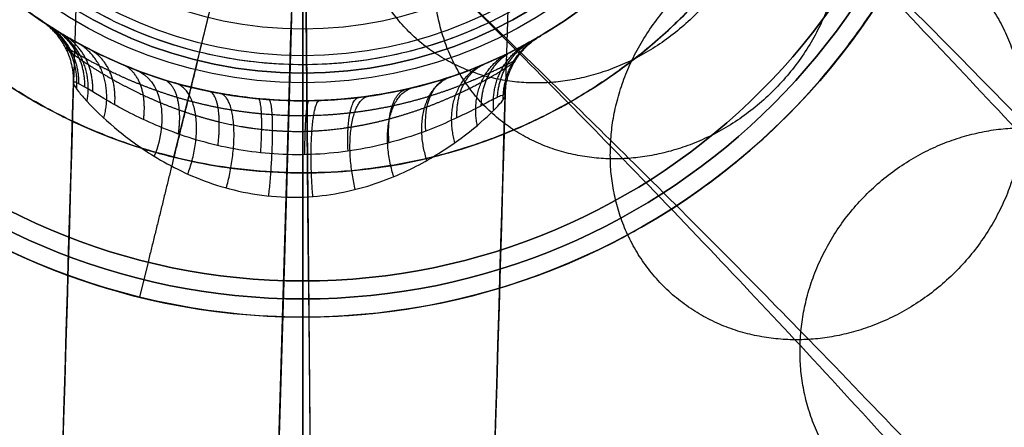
# Model space of a CAD drawing. Header units: millimetres. Extents: x -310 to 310, y -304 to 304.
# Tile 8 of 21: x -3.93 to 9.75, y -11.03 to -5.37. Entities that reach past the tile are written whole.
import ezdxf

# ---------------------------------------------------------------- set-up
doc = ezdxf.new("R2010")
doc.units = ezdxf.units.MM
doc.layers.add('Default', color=18, linetype='Continuous', true_color=0x000000)

msp = doc.modelspace()

# ---------------------------------------------------------------- linework, layer by layer
at = {"layer": 'Default'}
for p, q in [((0, 60), (0, -60)), ((0, -58, -32), (0, 58, -32)), ((0, -6, -34), (0, 6, -34)), ((0, -6, -32), (0, 6, -32)), ((0, -4.241, -1012.091), (0, -7.5, -1012.775)), ((0, -4.5, -924.172), (0, -6.5, -925.327)), ((-1.792, -7.283, -1026.275), (-1.195, -4.855, -1026.275)), ((0, -6, -939.172), (0, -6.5, -938.672)), ((-2.151, -8.739, -1056.275), (-2.27, -9.225, -1055.775)), ((-2.151, -8.739, -1031.275), (-2.27, -9.225, -1031.775))]:
    msp.add_line(p, q, dxfattribs=at)
at = {"layer": 'Default', "extrusion": (0, 0, -1)}
for centre, radius in [((0, 0, 1031.775), 9.5), ((0, 0, 1031.525), 9.25), ((0, 0, 1031.275), 9), ((0, 0, 1056.275), 6.116), ((0, 0, 1012.433), 5.87), ((0, 0, 924.75), 5.5)]:
    msp.add_circle(centre, radius, dxfattribs=at)
at = {"layer": 'Default'}
for centre, radius in [((0, 0, -1056.025), 9.25), ((0, 0, -1056.275), 9), ((0, 0, -938.922), 6.25), ((0, 0, -1031.275), 6.116), ((0, 0, -939.172), 6)]:
    msp.add_circle(centre, radius, dxfattribs=at)
at = {"layer": 'Default', "extrusion": (0, 0, -1)}
for centre, radius, start, end in [((0, 0, 1259.678), 294, 86.3189, 266.3189), ((0, 0, 1189.973), 292.217, 86.3189, 266.3189), ((0, 0, 1264.695), 294, 86.3189, 266.3189), ((0, 0, 1120.408), 285.785, 86.3189, 266.3189), ((0, 0, 1264.695), 294, 266.3189, 86.3189), ((0, 0, 1269.713), 294, 266.3189, 86.3189), ((0, 0, 1120.268), 289.782, 266.3189, 86.3189), ((0, 0, 1195.113), 288.394, 266.3189, 86.3189), ((0, 0, 1072.287), 245.039, 86.3189, 266.3189), ((0, 0, 1076.265), 244.621, 86.3189, 266.3189), ((0, 0, 1072.287), 245.039, 266.3189, 86.3189), ((0, 0, 1156.864), 172.481, 89.4862, 269.4862), ((0, 0, 1156.864), 172.481, 269.4862, 89.4862), ((0, 0, 1196.428), 169.02, 89.4862, 269.4862), ((0, 0, 1196.428), 169.02, 269.4862, 89.4862), ((0, 0, 1151.428), 167.5, 89.4862, 269.4862), ((0, 0, 1156.428), 167.5, 89.4862, 269.4862), ((0, 0, 1156.428), 167.5, 269.4862, 89.4862), ((0, 0, 1151.428), 167.5, 269.4862, 89.4862), ((0, 0, 1156.428), 162, 89.4862, 269.4862), ((0, 0, 1151.428), 162, 89.4862, 269.4862), ((0, 0, 1151.428), 162, 269.4862, 89.4862), ((0, 0, 1156.428), 162, 269.4862, 89.4862), ((0, 0, 1060.697), 134.772, 86.3189, 266.3189), ((0, 0, 1064.695), 134.542, 86.3189, 266.3189), ((0, 0, 1060.697), 134.772, 266.3189, 86.3189), ((0, 0, 1064.695), 134.542, 266.3189, 86.3189), ((0, 0, 1108.791), 128.353, 89.4862, 269.4862), ((0, 0, 1062.678), 94, 270, 90), ((0, 0, 1062.678), 94, 90, 270), ((0, 0, 1062.678), 93, 270, 90), ((0, 0, 1062.678), 93, 90, 270), ((0, 0, 1064.928), 91.75, 270, 90), ((0, 0, 1060.428), 91.75, 270, 90), ((0, 0, 1061.428), 91.75, 270, 90), ((0, 0, 1063.928), 91.75, 270, 90), ((0, 0, 1061.428), 91.75, 90, 270), ((0, 0, 1064.928), 91.75, 90, 270), ((0, 0, 1060.428), 91.75, 90, 270), ((0, 0, 1063.928), 91.75, 90, 270), ((0, 0, 1063.245), 90.636, 270, 90), ((0, 0, 1063.245), 90.636, 90, 270), ((0, 0, 1062.678), 90.5, 270, 90), ((0, 0, 1062.678), 90.5, 90, 270), ((0, 0, 1062.678), 89.5, 270, 90), ((0, 0, 1062.678), 89.5, 90, 270), ((0, 0, 1054.678), 77.5, 86.3189, 266.3189), ((0, 0, 1058.656), 77.082, 86.3189, 266.3189), ((0, 0, 1063.279), 79.343, 270, 90), ((0, 0, 1064.278), 79.291, 270, 90), ((0, 0, 1063.279), 79.343, 90, 270), ((0, 0, 1064.278), 79.291, 90, 270), ((0, 0, 1054.678), 77.5, 266.3189, 86.3189), ((0, 0, 1054.283), 76.5, 270, 90), ((0, 0, 1057.283), 76.5, 270, 90), ((0, 0, 1054.283), 76.5, 90, 270), ((0, 0, 1057.283), 76.5, 90, 270), ((0, 0, 1051.103), 75.84, 270, 90), ((0, 0, 1054.283), 75.5, 270, 90), ((0, 0, 1057.283), 75.5, 270, 90), ((0, 0, 1060.283), 75.5, 270, 90), ((0, 0, 1054.283), 75.5, 90, 270), ((0, 0, 1060.283), 75.5, 90, 270), ((0, 0, 1057.283), 75.5, 90, 270), ((0, 0, 1051.5), 74.923, 270, 90), ((0, 0, 1093.314), 70.594, 89.4862, 269.4862), ((0, 0, 1093.314), 70.594, 269.4862, 89.4862), ((0, 0, 1098.3), 69.882, 89.4862, 269.4862), ((0, 0, 1098.3), 69.882, 269.4862, 89.4862), ((0, 0, 1050.428), 64.75, 270, 90), ((0, 0, 1051.428), 64.75, 270, 90), ((0, 0, 1050.428), 64.75, 90, 270), ((0, 0, 1051.428), 64.75, 90, 270), ((0, 0, 1042.124), 63.384, 270, 90), ((0, 0, 1043.12), 63.297, 270, 90), ((0, 0, 1089.806), 57.5, 89.4862, 269.4862), ((0, 0, 1089.806), 57.5, 269.4862, 89.4862), ((0, 0, 1094.635), 56.206, 89.4862, 269.4862), ((0, 0, 1094.635), 56.206, 269.4862, 89.4862), ((0, 0, 1075.443), 50.829, 89.4862, 269.4862), ((0, 0, 1067.972), 50.044, 89.4862, 269.4862), ((0, 0, 1067.136), 50, 89.4862, 269.4862), ((0, 0, 1067.972), 50.044, 269.4862, 89.4862), ((0, 0, 1067.136), 50, 269.4862, 89.4862), ((0, 0, 1075.966), 45.856, 269.4862, 89.4862), ((0, 0, 1051.428), 45.793, 90, 270), ((0, 0, 1068.495), 45.071, 89.4862, 269.4862), ((0, 0, 1068.495), 45.071, 269.4862, 89.4862), ((0, 0, 1040.432), 44.043, 270, 90), ((0, 0, 1041.428), 43.956, 270, 90), ((0, 0, 1040.428), 43.956, 270, 90), ((0, 0, 1040.428), 43.956, 90, 270), ((0, 0, 1041.428), 43.414, 270, 90), ((0, 0, 1040.428), 43.414, 270, 90), ((0, 0, 1041.428), 43.414, 90, 270), ((0, 0, 1040.721), 42.707, 270, 90), ((0, 0, 1040.721), 42.707, 90, 270), ((0, 0, 1045.928), 37.5, 270, 90), ((0, 0, 938.672), 6.5, 180, 90), ((0, 0, 1055.775), 9.5, 193.8261, 13.8261), ((0, 0, 1050.813), 44.322, 180, 270), ((0, 0, 1051.685), 44.812, 180, 270), ((0, 0, 1051.685), 44.812, 270, 0), ((0, 0, 1050.813), 44.322, 270, 0)]:
    msp.add_arc(centre, radius, start, end, dxfattribs=at)
at = {"layer": 'Default'}
for centre, radius, start, end in [((0, 0, -1259.678), 294.651, 273.6811, 93.6811), ((0, 0, -1259.678), 294.651, 93.6811, 273.6811), ((0, 0, -1269.713), 294, 273.6811, 93.6811), ((0, 0, -1259.678), 294, 93.6811, 273.6811), ((0, 0, -1269.817), 291.002, 273.6811, 93.6811), ((0, 0, -1269.817), 291.002, 93.6811, 273.6811), ((0, 0, -1120.268), 289.782, 273.6811, 93.6811), ((0, 0, -1120.408), 285.785, 93.6811, 273.6811), ((0, 0, -1076.265), 244.621, 93.6811, 273.6811), ((0, 0, -1156.428), 172.5, 90.5138, 270.5138), ((0, 0, -1156.428), 172.5, 270.5138, 90.5138), ((0, 0, -1176.646), 170.75, 270.5138, 90.5138), ((0, 0, -1176.21), 165.769, 90.5138, 270.5138), ((0, 0, -1195.992), 164.039, 90.5138, 270.5138), ((0, 0, -1195.992), 164.039, 270.5138, 90.5138), ((0, 0, -1147.428), 158, 90.5138, 270.5138), ((0, 0, -1147.428), 158, 270.5138, 90.5138), ((0, 0, -1147.428), 153, 90.5138, 270.5138), ((0, 0, -1147.428), 153, 90.5138, 270.5138), ((0, 0, -1147.428), 153, 270.5138, 90.5138), ((0, 0, -1147.428), 153, 270.5138, 90.5138), ((0, 0, -1108.791), 128.353, 90.5138, 270.5138), ((0, 0, -1113.62), 127.059, 90.5138, 270.5138), ((0, 0, -1113.62), 127.059, 270.5138, 90.5138), ((0, 0, -1063.926), 91.685, 90, 270), ((0, 0, -1063.926), 91.685, 270, 90), ((0, 0, -1064.925), 91.632, 90, 270), ((0, 0, -1064.925), 91.632, 270, 90), ((0, 0, -1063.699), 89.745, 90, 270), ((0, 0, -1063.699), 89.745, 270, 90), ((0, 0, -1056.667), 77.291, 93.6811, 273.6811), ((0, 0, -1058.656), 77.082, 93.6811, 273.6811), ((0, 0, -1060.283), 76.5, 90, 270), ((0, 0, -1060.283), 76.5, 270, 90), ((0, 0, -1051.103), 75.84, 270, 90), ((0, 0, -1060.283), 75.5, 90, 270), ((0, 0, -1060.283), 75.5, 270, 90), ((0, 0, -1051.5), 74.923, 270, 90), ((0, 0, -1042.124), 63.384, 270, 90), ((0, 0, -1043.12), 63.297, 270, 90), ((0, 0, -1082.915), 51.614, 90.5138, 270.5138), ((0, 0, -1082.915), 51.614, 270.5138, 90.5138), ((0, 0, -1083.437), 46.642, 90.5138, 270.5138), ((0, 0, -1083.437), 46.642, 270.5138, 90.5138), ((0, 0, -1051.428), 45.793, 90, 270), ((0, 0, -1050.428), 45.793, 90, 270), ((0, 0, -1051.428), 45.793, 90, 270), ((0, 0, -1050.428), 45.793, 90, 270), ((0, 0, -1050.428), 45.793, 270, 90), ((0, 0, -1050.428), 45.793, 270, 90), ((0, 0, -1051.428), 45.793, 270, 90), ((0, 0, -1067.136), 45, 90.5138, 270.5138), ((0, 0, -1067.136), 45, 90.5138, 270.5138), ((0, 0, -1067.136), 45, 270.5138, 90.5138), ((0, 0, -1040.432), 44.043, 270, 90), ((0, 0, -1041.428), 43.956, 270, 90), ((0, 0, -1040.428), 43.414, 270, 90), ((0, 0, -1046.635), 38.207, 90, 270), ((0, 0, -1046.635), 38.207, 270, 90), ((0, 0, -1045.928), 37.5, 270, 90), ((0, 0, -1012.775), 7.5, 180, 76.1739), ((0, 0, -925.327), 6.5, 180, 90), ((0, 0, -1231.513), 133.048, 270.5138, 0.5138), ((0, 0, -1236.389), 134.155, 270.5138, 0.5138), ((0, 0, -32), 58, 180, 0), ((0, 0, -1236.389), 134.155, 180.5138, 270.5138), ((0, 0, -1231.513), 133.048, 180.5138, 270.5138)]:
    msp.add_arc(centre, radius, start, end, dxfattribs=at)
at = {"layer": 'Default', "extrusion": (-0.999564, 0.029511, 0)}
for centre, start in [((0, -956.672, 3), 270.1952), ((0, -956.672, -3), 269.8048)]:
    msp.add_arc(centre, 26, start, 75.8765, dxfattribs=at)
at = {"layer": 'Default', "extrusion": (-0.99996, -0.008967, 3.66923e-16)}
msp.add_arc((0, -645.547), 600.881, 270, 282.792509, dxfattribs=at)
at = {"layer": 'Default', "extrusion": (-0.999564, 0.029511, -1.35192e-15)}
msp.add_arc((0, -956.672), 29, 270, 75.5225, dxfattribs=at)
at = {"layer": 'Default', "extrusion": (0.999564, -0.029511, -2.8737e-16)}
msp.add_arc((0, -956.672), 23, 109.9323, 270, dxfattribs=at)
at = {"layer": 'Default', "extrusion": (0.99996, 0.008967, -3.66866e-16)}
msp.add_arc((0, -645.547), 605.881, 257.207491, 270, dxfattribs=at)
at = {"layer": 'Default', "extrusion": (0.971025, -0.238976, 3.8584e-13)}
msp.add_arc((0, -1051.275), 7.9, 219.2652, 230.7348, dxfattribs=at)
at = {"layer": 'Default', "extrusion": (-0.971025, 0.238976, 0)}
msp.add_arc((0, -1036.275), 7.9, 39.2652, 50.7348, dxfattribs=at)
at = {"layer": 'Default', "extrusion": (1, 0, 0)}
msp.add_arc((0, -972.053), 90.375, 240.63178, 266.66974, dxfattribs=at)
at = {"layer": 'Default', "extrusion": (-1, 0, 0)}
msp.add_arc((0, -972.053), 91.375, 273.29377, 299.36822, dxfattribs=at)
at = {"layer": 'Default', "extrusion": (0.69981, -0.266966, -0.662567)}
msp.add_arc((-7.5, -700.278, 619.466), 1, 360, 91.6028, dxfattribs=at)
at = {"layer": 'Default', "extrusion": (0.772555, 0.253494, -0.582151)}
msp.add_arc((-7.5, -754.911, 540.502), 1, 293.0919, 0, dxfattribs=at)
at = {"layer": 'Default'}
for points, weights, degree, knots in [([(0, -60), (-60, -60), (-60, 0), (-60, 60), (0, 60), (60, 60), (60, 0), (60, -60), (0, -60)], [1, 0.707106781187, 1, 0.707106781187, 1, 0.707106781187, 1, 0.707106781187, 1], 2, [0, 0, 0, 94.24778, 94.24778, 188.495559, 188.495559, 282.743339, 282.743339, 376.991118, 376.991118, 376.991118]), ([(0, -60, -15), (-60, -60, -15), (-60, 0, -15), (-60, 60, -15), (0, 60, -15), (60, 60, -15), (60, 0, -15), (60, -60, -15), (0, -60, -15)], [1, 0.707106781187, 1, 0.707106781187, 1, 0.707106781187, 1, 0.707106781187, 1], 2, [0, 0, 0, 94.24778, 94.24778, 188.495559, 188.495559, 282.743339, 282.743339, 376.991118, 376.991118, 376.991118]), ([(-9.225, 2.27, -1043.775), (-6.954, 11.495, -1043.775), (2.27, 9.225, -1043.775), (11.495, 6.954, -1043.775), (9.225, -2.27, -1043.775), (6.954, -11.495, -1043.775), (-2.27, -9.225, -1043.775), (-11.495, -6.954, -1043.775), (-9.225, 2.27, -1043.775)], [1, 0.707106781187, 1, 0.707106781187, 1, 0.707106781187, 1, 0.707106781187, 1], 2, [0, 0, 0, 14.922565, 14.922565, 29.84513, 29.84513, 44.767695, 44.767695, 59.69026, 59.69026, 59.69026]), ([(1.792, 7.283, -1026.275), (9.075, 5.49, -1026.275), (7.283, -1.792, -1026.275), (5.49, -9.075, -1026.275), (-1.792, -7.283, -1026.275), (-9.075, -5.49, -1026.275), (-7.283, 1.792, -1026.275), (-5.49, 9.075, -1026.275), (1.792, 7.283, -1026.275)], [1, 0.707106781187, 1, 0.707106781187, 1, 0.707106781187, 1, 0.707106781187, 1], 2, [0, 0, 0, 11.780972, 11.780972, 23.561945, 23.561945, 35.342917, 35.342917, 47.12389, 47.12389, 47.12389]), ([(6, 0, -34), (6, 6, -34), (0, 6, -34), (-6, 6, -34), (-6, 0, -34), (-6, -6, -34), (0, -6, -34), (6, -6, -34), (6, 0, -34)], [1, 0.707106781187, 1, 0.707106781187, 1, 0.707106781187, 1, 0.707106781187, 1], 2, [0, 0, 0, 9.424778, 9.424778, 18.849556, 18.849556, 28.274334, 28.274334, 37.699112, 37.699112, 37.699112]), ([(6, 0, -32), (6, 6, -32), (0, 6, -32), (-6, 6, -32), (-6, 0, -32), (-6, -6, -32), (0, -6, -32), (6, -6, -32), (6, 0, -32)], [1, 0.707106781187, 1, 0.707106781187, 1, 0.707106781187, 1, 0.707106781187, 1], 2, [0, 0, 0, 9.424778, 9.424778, 18.849556, 18.849556, 28.274334, 28.274334, 37.699112, 37.699112, 37.699112]), ([(6, 0, -33), (6, 6, -33), (0, 6, -33), (-6, 6, -33), (-6, 0, -33), (-6, -6, -33), (0, -6, -33), (6, -6, -33), (6, 0, -33)], [1, 0.707106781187, 1, 0.707106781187, 1, 0.707106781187, 1, 0.707106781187, 1], 2, [0, 0, 0, 9.424778, 9.424778, 18.849556, 18.849556, 28.274334, 28.274334, 37.699112, 37.699112, 37.699112]), ([(3.273, 5.616, -932), (6.5, 3.735, -932), (6.5, 0, -932), (6.5, -3.735, -932), (3.273, -5.616, -932)], [0.867884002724, 0.807742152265, 1, 0.807743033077, 0.86788345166], 2, [3.508121, 3.508121, 3.508121, 10.210176, 10.210176, 16.912201, 16.912201, 16.912201]), ([(-3.599, -5.413, -932), (-6.5, -3.484, -932), (-6.5, 0, -932), (-6.5, 3.484, -932), (-3.599, 5.413, -932)], [0.862032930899, 0.81831420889, 1, 0.818316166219, 0.862031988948], 2, [24.297012, 24.297012, 24.297012, 30.630528, 30.630528, 36.963976, 36.963976, 36.963976]), ([(7.157, -2.242, -1019.525), (5.05, -8.967, -1019.525), (-1.792, -7.283, -1019.525), (-5.894, -6.273, -1019.525), (-7.157, -2.242, -1019.525)], [0.975632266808, 0.719844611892, 1, 0.810834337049, 0.866014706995], 2, [12.293323, 12.293323, 12.293323, 23.561945, 23.561945, 31.170709, 31.170709, 31.170709]), ([(1.773, -6.433, -928.905), (1.604, -6.486, -928.773), (1.426, -6.534, -928.663), (1.052, -6.614, -928.478), (0.854, -6.647, -928.404), (0.454, -6.693, -928.296), (0.251, -6.706, -928.262), (-0.161, -6.711, -928.231), (-0.37, -6.702, -928.235), (-0.778, -6.664, -928.283), (-0.98, -6.635, -928.326), (-1.375, -6.557, -928.452), (-1.564, -6.509, -928.533), (-1.925, -6.401, -928.734), (-2.098, -6.339, -928.856), (-2.413, -6.214, -929.131), (-2.557, -6.149, -929.286), (-2.814, -6.024, -929.635), (-2.926, -5.965, -929.826), (-3.061, -5.891, -930.131), (-3.101, -5.868, -930.236), (-3.171, -5.829, -930.452), (-3.2, -5.812, -930.565), (-3.271, -5.773, -930.907), (-3.295, -5.761, -931.14), (-3.298, -5.768, -931.612), (-3.276, -5.788, -931.852), (-3.194, -5.851, -932.314), (-3.133, -5.896, -932.543), (-2.978, -6.002, -932.979), (-2.884, -6.062, -933.186), (-2.56, -6.255, -933.78), (-2.283, -6.401, -934.133), (-1.981, -6.525, -934.411)], [0.917164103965, 0.913704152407, 0.910349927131, 0.904336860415, 0.901656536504, 0.897625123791, 0.896253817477, 0.895035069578, 0.895214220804, 0.897081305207, 0.898770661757, 0.903364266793, 0.906205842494, 0.912515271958, 0.916015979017, 0.922858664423, 0.926229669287, 0.932327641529, 0.934989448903, 0.937920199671, 0.93872673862, 0.939931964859, 0.940330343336, 0.940792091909, 0.940144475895, 0.936731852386, 0.933940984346, 0.926451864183, 0.92168448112, 0.910523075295, 0.904167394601, 0.883063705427, 0.865997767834, 0.848573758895], 3, [0, 0, 0, 0, 0.764345, 0.764345, 1.52869, 1.52869, 2.293035, 2.293035, 3.05738, 3.05738, 3.821724, 3.821724, 4.586069, 4.586069, 5.350414, 5.350414, 6.114759, 6.114759, 6.879104, 6.879104, 7.261276, 7.261276, 7.643449, 7.643449, 8.407794, 8.407794, 9.172139, 9.172139, 9.936483, 9.936483, 10.700828, 10.700828, 12.229518, 12.229518, 12.229518, 12.229518]), ([(-1.981, -6.525, -934.411), (-1.825, -6.59, -934.555), (-1.658, -6.651, -934.681), (-1.316, -6.756, -934.892), (-1.14, -6.801, -934.977), (-0.778, -6.873, -935.104), (-0.601, -6.897, -935.143), (-0.239, -6.925, -935.179), (-0.056, -6.929, -935.174), (0.307, -6.912, -935.119), (0.49, -6.893, -935.069), (0.852, -6.835, -934.924), (1.029, -6.797, -934.83), (1.374, -6.704, -934.6), (1.537, -6.652, -934.468), (1.845, -6.54, -934.17), (1.99, -6.479, -934.004), (2.256, -6.359, -933.647), (2.375, -6.299, -933.456), (2.585, -6.186, -933.053), (2.676, -6.133, -932.839), (2.822, -6.044, -932.395), (2.877, -6.007, -932.168), (2.945, -5.959, -931.701), (2.958, -5.946, -931.459), (2.935, -5.951, -930.992), (2.901, -5.967, -930.762), (2.783, -6.024, -930.312), (2.701, -6.065, -930.099), (2.497, -6.16, -929.702), (2.373, -6.215, -929.516), (2.095, -6.325, -929.184), (1.941, -6.381, -929.036), (1.773, -6.433, -928.905)], [0.848573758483, 0.839876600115, 0.830948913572, 0.814483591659, 0.806836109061, 0.794567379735, 0.79018946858, 0.786242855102, 0.78680773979, 0.792738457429, 0.798113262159, 0.811588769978, 0.819661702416, 0.836700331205, 0.845498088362, 0.862773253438, 0.871316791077, 0.88734823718, 0.894788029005, 0.908302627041, 0.914425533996, 0.924845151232, 0.929135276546, 0.935787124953, 0.938126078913, 0.940639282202, 0.940868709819, 0.939464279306, 0.937846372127, 0.933354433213, 0.930437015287, 0.924081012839, 0.920627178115, 0.917164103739], 3, [0, 0, 0, 0, 0.767975, 0.767975, 1.53595, 1.53595, 2.303926, 2.303926, 3.071901, 3.071901, 3.839876, 3.839876, 4.607851, 4.607851, 5.375826, 5.375826, 6.143801, 6.143801, 6.911777, 6.911777, 7.679752, 7.679752, 8.447727, 8.447727, 9.215702, 9.215702, 9.983677, 9.983677, 10.751653, 10.751653, 11.519628, 11.519628, 12.287603, 12.287603, 12.287603, 12.287603])]:
    msp.add_rational_spline(points, weights, degree=degree, knots=knots, dxfattribs=at)
for points, knots in [([(0, -22, -29.5), (0, -22, -29.872), (0, -22, -30.67), (0.026, -21.999, -32.017), (0.095, -21.995, -33.716), (0.219, -21.984, -35.943), (0.407, -21.96, -38.851), (0.668, -21.919, -42.566), (1.006, -21.854, -47.186), (1.615, -21.713, -55.338), (2.579, -21.425, -68.128), (3.945, -20.885, -86.579), (5.535, -20.071, -108.832), (8.003, -18.469, -145.113), (10.465, -16.198, -185.129), (12.784, -13.232, -228.282), (14.456, -10.557, -263.2), (15.944, -7.58, -298.928), (17.218, -4.394, -335.008), (18.251, -1.132, -370.809), (19.044, 2.084, -406.023), (19.611, 5.151, -440.638), (19.968, 7.966, -474.694), (20.13, 10.402, -508.021), (20.123, 12.333, -540.247), (19.976, 13.673, -571.271), (19.723, 14.366, -601.035), (19.397, 14.394, -629.301), (19.03, 13.787, -656.059), (18.648, 12.599, -681.474), (18.273, 10.882, -705.728), (17.926, 8.712, -728.813), (17.629, 6.209, -750.569), (17.396, 3.489, -771.021), (17.236, 0.667, -790.213), (17.152, -2.124, -808.08), (17.139, -4.779, -824.685), (17.186, -7.23, -840.203), (17.276, -9.426, -854.799), (17.387, -11.309, -868.522), (17.49, -12.828, -881.316), (17.554, -13.965, -893.245), (17.548, -14.717, -904.361), (17.441, -15.09, -914.658), (17.211, -15.111, -924.197), (16.837, -14.815, -933.086), (16.299, -14.227, -941.439), (15.586, -13.38, -949.274), (14.449, -12.015, -958.68), (12.695, -9.954, -969.117), (10.134, -7.113, -980.005), (7.486, -4.329, -988.911), (5.319, -2.147, -995.129), (3.786, -0.643, -999.223), (2.855, 0.258, -1001.655), (2.074, 1.006, -1003.693), (1.439, 1.61, -1005.401), (0.936, 2.084, -1006.849), (0.543, 2.452, -1008.144), (0.251, 2.724, -1009.383), (0.07, 2.893, -1010.616), (-0.013, 2.969, -1011.835), (-0.041, 2.995, -1013.124), (-0.045, 2.999, -1014.305), (-0.047, 3, -1015.66), (-0.047, 3, -1016.52), (-0.047, 3, -1017.091)], [0, 0, 0, 0, 1.111487, 2.404085, 4.049822, 6.235938, 9.117509, 12.819423, 17.438465, 23.045414, 37.388524, 55.973361, 78.640306, 104.42655, 165.26859, 199.204135, 234.46555, 270.518058, 306.902272, 343.22796, 378.425432, 412.999893, 447.455393, 480.878931, 513.144351, 544.163665, 573.880884, 602.265006, 628.754752, 653.956651, 678.379313, 701.49291, 723.323094, 743.898874, 763.251885, 781.416501, 798.087812, 813.695224, 828.583716, 842.462337, 855.388632, 867.42393, 878.632021, 889.077544, 898.627908, 907.564689, 916.112616, 924.122464, 931.63152, 945.237551, 956.893352, 966.704811, 974.664514, 977.896861, 980.643336, 982.930652, 984.76687, 986.259656, 987.503577, 988.555019, 989.521389, 990.521787, 991.682112, 993.134555, 994.0141, 995.72268, 995.72268, 995.72268, 995.72268]), ([(3, -25, -29.5), (3, -25, -29.872), (3, -25, -30.645), (3.025, -24.999, -31.925), (3.092, -24.995, -33.577), (3.214, -24.984, -35.779), (3.402, -24.961, -38.676), (3.662, -24.92, -42.389), (4, -24.855, -47.012), (4.61, -24.713, -55.173), (5.575, -24.425, -67.982), (6.943, -23.884, -86.46), (8.536, -23.069, -108.745), (11.007, -21.465, -145.074), (13.472, -19.191, -185.141), (15.794, -16.221, -228.347), (17.468, -13.543, -263.305), (18.958, -10.563, -299.069), (20.233, -7.374, -335.18), (21.266, -4.11, -371.004), (22.059, -0.893, -406.234), (22.627, 2.174, -440.854), (22.984, 4.989, -474.905), (23.146, 7.424, -508.214), (23.138, 9.353, -540.411), (22.992, 10.691, -571.392), (22.739, 11.383, -601.104), (22.414, 11.41, -629.308), (22.048, 10.805, -656), (21.667, 9.62, -681.346), (21.292, 7.908, -705.53), (20.947, 5.745, -728.546), (20.651, 3.249, -750.239), (20.419, 0.536, -770.636), (20.259, -2.279, -789.784), (20.175, -5.065, -807.622), (20.162, -7.718, -824.212), (20.209, -10.17, -839.733), (20.299, -12.369, -854.35), (20.411, -14.258, -868.116), (20.514, -15.784, -880.974), (20.578, -16.931, -892.991), (20.572, -17.69, -904.217), (20.464, -18.068, -914.647), (20.23, -18.09, -924.337), (19.85, -17.788, -933.396), (19.3, -17.187, -941.931), (18.57, -16.32, -949.958), (17.403, -14.919, -959.613), (15.599, -12.799, -970.347), (12.964, -9.877, -981.548), (10.245, -7.017, -990.694), (8.027, -4.784, -997.056), (6.471, -3.259, -1001.209), (5.536, -2.353, -1003.653), (4.765, -1.615, -1005.666), (4.157, -1.038, -1007.3), (3.706, -0.612, -1008.603), (3.392, -0.318, -1009.643), (3.2, -0.139, -1010.472), (3.091, -0.038, -1011.21), (3.031, 0.018, -1012.056), (3.005, 0.042, -1013.172), (3.001, 0.046, -1014.317), (2.999, 0.047, -1015.659), (3, 0.047, -1016.52), (3, 0.047, -1017.091)], [0, 0, 0, 0, 1.111487, 2.404085, 4.049822, 6.235938, 9.117509, 12.819423, 17.438465, 23.045414, 37.388524, 55.973361, 78.640306, 104.42655, 165.26859, 199.204135, 234.46555, 270.518058, 306.902272, 343.22796, 378.425432, 412.999893, 447.455393, 480.878931, 513.144351, 544.163665, 573.880884, 602.265006, 628.754752, 653.956651, 678.379313, 701.49291, 723.323094, 743.898874, 763.251885, 781.416501, 798.087812, 813.695224, 828.583716, 842.462337, 855.388632, 867.42393, 878.632021, 889.077544, 898.627908, 907.564689, 916.112616, 924.122464, 931.63152, 945.237551, 956.893352, 966.704811, 974.664514, 977.896861, 980.643336, 982.930652, 984.76687, 986.259656, 987.503577, 988.555019, 989.521389, 990.521787, 991.682112, 993.134555, 994.0141, 995.72268, 995.72268, 995.72268, 995.72268]), ([(-3, -25, -29.5), (-3, -25, -29.871), (-3, -25, -30.695), (-2.973, -24.999, -32.119), (-2.901, -24.995, -33.878), (-2.775, -24.983, -36.147), (-2.584, -24.96, -39.085), (-2.322, -24.918, -42.82), (-1.984, -24.853, -47.456), (-1.373, -24.712, -55.625), (-0.408, -24.424, -68.43), (0.959, -23.883, -86.895), (2.55, -23.069, -109.162), (5.019, -21.465, -145.459), (7.482, -19.194, -185.489), (9.802, -16.227, -228.652), (11.474, -13.551, -263.574), (12.962, -10.575, -299.301), (14.236, -7.389, -335.373), (15.268, -4.129, -371.16), (16.061, -0.915, -406.353), (16.628, 2.149, -440.937), (16.984, 4.961, -474.953), (17.146, 7.393, -508.23), (17.139, 9.321, -540.397), (16.992, 10.658, -571.353), (16.739, 11.35, -601.044), (16.414, 11.377, -629.232), (16.049, 10.771, -655.912), (15.668, 9.587, -681.251), (15.293, 7.875, -705.435), (14.947, 5.712, -728.456), (14.651, 3.215, -750.159), (14.419, 0.5, -770.571), (14.259, -2.318, -789.738), (14.175, -5.108, -807.598), (14.163, -7.765, -824.211), (14.209, -10.22, -839.753), (14.3, -12.421, -854.387), (14.411, -14.311, -868.16), (14.514, -15.837, -881.012), (14.579, -16.98, -893.005), (14.572, -17.737, -904.187), (14.465, -18.112, -914.549), (14.233, -18.133, -924.146), (13.857, -17.835, -933.085), (13.317, -17.244, -941.478), (12.601, -16.395, -949.34), (11.462, -15.027, -958.768), (9.706, -12.964, -969.209), (7.149, -10.128, -980.079), (4.51, -7.352, -988.955), (2.352, -5.179, -995.147), (0.826, -3.682, -999.223), (-0.102, -2.785, -1001.645), (-0.879, -2.04, -1003.675), (-1.512, -1.438, -1005.377), (-2.014, -0.965, -1006.822), (-2.407, -0.597, -1008.117), (-2.7, -0.324, -1009.36), (-2.883, -0.154, -1010.602), (-2.966, -0.077, -1011.83), (-2.994, -0.051, -1013.122), (-2.999, -0.048, -1014.305), (-3, -0.046, -1015.66), (-3, -0.047, -1016.52), (-3, -0.047, -1017.091)], [0, 0, 0, 0, 1.111487, 2.404085, 4.049822, 6.235938, 9.117509, 12.819423, 17.438465, 23.045414, 37.388524, 55.973361, 78.640306, 104.42655, 165.26859, 199.204135, 234.46555, 270.518058, 306.902272, 343.22796, 378.425432, 412.999893, 447.455393, 480.878931, 513.144351, 544.163665, 573.880884, 602.265006, 628.754752, 653.956651, 678.379313, 701.49291, 723.323094, 743.898874, 763.251885, 781.416501, 798.087812, 813.695224, 828.583716, 842.462337, 855.388632, 867.42393, 878.632021, 889.077544, 898.627908, 907.564689, 916.112616, 924.122464, 931.63152, 945.237551, 956.893352, 966.704811, 974.664514, 977.896861, 980.643336, 982.930652, 984.76687, 986.259656, 987.503577, 988.555019, 989.521389, 990.521787, 991.682112, 993.134555, 994.0141, 995.72268, 995.72268, 995.72268, 995.72268]), ([(0, -28, -29.5), (0, -28, -29.872), (0, -28, -30.67), (0.026, -27.999, -32.026), (0.096, -27.995, -33.739), (0.221, -27.983, -35.983), (0.41, -27.96, -38.909), (0.672, -27.919, -42.642), (1.011, -27.853, -47.281), (1.622, -27.712, -55.46), (2.589, -27.423, -68.284), (3.958, -26.882, -86.777), (5.551, -26.067, -109.074), (8.024, -24.461, -145.42), (10.49, -22.187, -185.501), (12.812, -19.216, -228.717), (14.486, -16.537, -263.679), (15.976, -13.558, -299.442), (17.25, -10.37, -335.545), (18.283, -7.107, -371.356), (19.076, -3.892, -406.563), (19.643, -0.827, -441.153), (20, 1.984, -475.164), (20.162, 4.415, -508.423), (20.154, 6.341, -540.561), (20.008, 7.676, -571.475), (19.756, 8.366, -601.112), (19.431, 8.394, -629.239), (19.066, 7.79, -655.853), (18.687, 6.609, -681.123), (18.313, 4.901, -705.237), (17.968, 2.744, -728.189), (17.673, 0.255, -749.829), (17.442, -2.453, -770.186), (17.282, -5.264, -789.31), (17.198, -8.049, -807.139), (17.185, -10.704, -823.738), (17.232, -13.159, -839.283), (17.323, -15.364, -853.938), (17.434, -17.26, -867.753), (17.538, -18.793, -880.67), (17.603, -19.946, -892.751), (17.596, -20.71, -904.043), (17.488, -21.09, -914.537), (17.253, -21.112, -924.286), (16.87, -20.808, -933.395), (16.318, -20.205, -941.97), (15.585, -19.334, -950.025), (14.415, -17.93, -959.701), (12.61, -15.809, -970.439), (9.979, -12.891, -981.621), (7.269, -10.041, -990.739), (5.06, -7.817, -997.074), (3.511, -6.298, -1001.21), (2.58, -5.396, -1003.643), (1.812, -4.661, -1005.648), (1.206, -4.086, -1007.276), (0.756, -3.661, -1008.576), (0.442, -3.367, -1009.615), (0.249, -3.187, -1010.449), (0.139, -3.084, -1011.197), (0.078, -3.028, -1012.05), (0.052, -3.005, -1013.171), (0.048, -3.001, -1014.317), (0.046, -2.999, -1015.659), (0.047, -3, -1016.52), (0.047, -3, -1017.091)], [0, 0, 0, 0, 1.111487, 2.404085, 4.049822, 6.235938, 9.117509, 12.819423, 17.438465, 23.045414, 37.388524, 55.973361, 78.640306, 104.42655, 165.26859, 199.204135, 234.46555, 270.518058, 306.902272, 343.22796, 378.425432, 412.999893, 447.455393, 480.878931, 513.144351, 544.163665, 573.880884, 602.265006, 628.754752, 653.956651, 678.379313, 701.49291, 723.323094, 743.898874, 763.251885, 781.416501, 798.087812, 813.695224, 828.583716, 842.462337, 855.388632, 867.42393, 878.632021, 889.077544, 898.627908, 907.564689, 916.112616, 924.122464, 931.63152, 945.237551, 956.893352, 966.704811, 974.664514, 977.896861, 980.643336, 982.930652, 984.76687, 986.259656, 987.503577, 988.555019, 989.521389, 990.521787, 991.682112, 993.134555, 994.0141, 995.72268, 995.72268, 995.72268, 995.72268]), ([(-2.317, -6.073, -934.948), (-2.483, -6.01, -934.766), (-2.632, -5.945, -934.571), (-2.902, -5.818, -934.158), (-3.021, -5.756, -933.94), (-3.228, -5.643, -933.492), (-3.317, -5.591, -933.26), (-3.463, -5.501, -932.781), (-3.521, -5.464, -932.533), (-3.601, -5.412, -932.034), (-3.624, -5.396, -931.78), (-3.63, -5.392, -931.269), (-3.614, -5.403, -931.016), (-3.541, -5.451, -930.516), (-3.483, -5.489, -930.267), (-3.326, -5.585, -929.795), (-3.227, -5.644, -929.569), (-2.986, -5.775, -929.14), (-2.844, -5.847, -928.938), (-2.525, -5.992, -928.574), (-2.344, -6.066, -928.407), (-1.948, -6.205, -928.116), (-1.735, -6.268, -927.994), (-1.28, -6.377, -927.798), (-1.035, -6.422, -927.723), (-0.542, -6.482, -927.634), (-0.286, -6.499, -927.616), (0.224, -6.501, -927.641), (0.473, -6.487, -927.682), (0.958, -6.434, -927.817), (1.195, -6.393, -927.914), (1.634, -6.295, -928.151), (1.839, -6.238, -928.294), (2.027, -6.176, -928.457)], [-12.2265, -12.2265, -12.2265, -12.2265, -11.462344, -11.462344, -10.698187, -10.698187, -9.934031, -9.934031, -9.169875, -9.169875, -8.405719, -8.405719, -7.641562, -7.641562, -6.877406, -6.877406, -6.11325, -6.11325, -5.349094, -5.349094, -4.584937, -4.584937, -3.820781, -3.820781, -3.056625, -3.056625, -2.292469, -2.292469, -1.528312, -1.528312, -0.764156, -0.764156, 0, 0, 0, 0]), ([(2.027, -6.176, -928.457), (2.215, -6.114, -928.621), (2.382, -6.05, -928.802), (2.677, -5.925, -929.196), (2.806, -5.864, -929.411), (3.019, -5.757, -929.864), (3.104, -5.712, -930.101), (3.23, -5.641, -930.595), (3.27, -5.618, -930.845), (3.309, -5.595, -931.351), (3.307, -5.596, -931.609), (3.265, -5.62, -932.118), (3.225, -5.644, -932.368), (3.111, -5.708, -932.861), (3.036, -5.749, -933.104), (2.855, -5.84, -933.572), (2.749, -5.891, -933.798), (2.507, -5.999, -934.233), (2.369, -6.055, -934.444), (2.064, -6.166, -934.837), (1.896, -6.22, -935.02), (1.526, -6.321, -935.355), (1.321, -6.368, -935.508), (0.882, -6.444, -935.757), (0.642, -6.473, -935.857), (0.272, -6.495, -935.948), (0.147, -6.5, -935.969), (-0.107, -6.5, -935.992), (-0.238, -6.497, -935.993), (-0.62, -6.475, -935.965), (-0.869, -6.446, -935.906), (-1.344, -6.364, -935.718), (-1.562, -6.313, -935.593), (-1.964, -6.2, -935.3), (-2.15, -6.137, -935.13), (-2.317, -6.073, -934.948)], [0, 0, 0, 0, 0.767868, 0.767868, 1.535735, 1.535735, 2.303603, 2.303603, 3.071471, 3.071471, 3.839338, 3.839338, 4.607206, 4.607206, 5.375074, 5.375074, 6.142941, 6.142941, 6.910809, 6.910809, 7.678677, 7.678677, 8.446544, 8.446544, 9.214412, 9.214412, 9.598346, 9.598346, 9.98228, 9.98228, 10.750147, 10.750147, 11.518015, 11.518015, 12.285883, 12.285883, 12.285883, 12.285883]), ([(-0.214, -7.247, -928.593), (-0.548, -7.237, -928.593), (-0.875, -7.193, -928.641), (-1.343, -7.083, -928.784), (-1.492, -7.041, -928.843), (-1.777, -6.946, -928.981), (-1.914, -6.893, -929.062), (-2.171, -6.783, -929.245), (-2.29, -6.727, -929.345), (-2.509, -6.615, -929.566), (-2.609, -6.559, -929.688), (-2.879, -6.403, -930.08), (-3.011, -6.318, -930.373), (-3.133, -6.252, -930.856), (-3.16, -6.241, -931.019), (-3.188, -6.242, -931.348), (-3.189, -6.254, -931.515), (-3.169, -6.299, -931.846), (-3.148, -6.331, -932.007), (-3.086, -6.411, -932.324), (-3.045, -6.459, -932.48), (-2.899, -6.616, -932.93), (-2.772, -6.74, -933.21), (-2.461, -7.002, -933.736), (-2.277, -7.139, -933.98), (-2.064, -7.27, -934.199)], [-7.992655, -7.992655, -7.992655, -7.992655, -6.993573, -6.993573, -6.494032, -6.494032, -5.994491, -5.994491, -5.49495, -5.49495, -4.995409, -4.995409, -3.996327, -3.996327, -3.496786, -3.496786, -2.997245, -2.997245, -2.497705, -2.497705, -1.998164, -1.998164, -0.999082, -0.999082, 0, 0, 0, 0]), ([(-0.231, -7.837, -935.05), (-0.062, -7.843, -935.05), (0.104, -7.835, -935.03), (0.429, -7.797, -934.955), (0.589, -7.767, -934.9), (1.035, -7.653, -934.696), (1.3, -7.546, -934.508), (1.761, -7.316, -934.084), (1.962, -7.19, -933.844), (2.308, -6.942, -933.324), (2.451, -6.822, -933.048), (2.677, -6.612, -932.45), (2.757, -6.524, -932.136), (2.81, -6.445, -931.641), (2.816, -6.428, -931.472), (2.801, -6.415, -931.138), (2.78, -6.419, -930.973), (2.708, -6.448, -930.644), (2.658, -6.474, -930.483), (2.532, -6.54, -930.18), (2.456, -6.581, -930.037), (2.278, -6.672, -929.765), (2.177, -6.721, -929.638), (1.957, -6.821, -929.407), (1.837, -6.872, -929.301), (1.707, -6.92, -929.205)], [-8.071894, -8.071894, -8.071894, -8.071894, -7.5674, -7.5674, -7.062907, -7.062907, -6.05392, -6.05392, -5.044933, -5.044933, -4.035947, -4.035947, -3.02696, -3.02696, -2.522467, -2.522467, -2.017973, -2.017973, -1.51348, -1.51348, -1.008987, -1.008987, -0.504493, -0.504493, 0, 0, 0, 0]), ([(1.707, -6.92, -929.205), (1.437, -7.022, -929.005), (1.135, -7.111, -928.853), (0.478, -7.229, -928.645), (0.135, -7.257, -928.593), (-0.214, -7.247, -928.593)], [-2.096908, -2.096908, -2.096908, -2.096908, -1.048454, -1.048454, 0, 0, 0, 0]), ([(-2.064, -7.27, -934.199), (-1.949, -7.34, -934.318), (-1.823, -7.41, -934.43), (-1.555, -7.539, -934.632), (-1.412, -7.598, -934.723), (-1.103, -7.703, -934.877), (-0.937, -7.747, -934.941), (-0.594, -7.812, -935.027), (-0.414, -7.832, -935.05), (-0.231, -7.837, -935.05)], [0, 0, 0, 0, 0.542591, 0.542591, 1.085183, 1.085183, 1.627774, 1.627774, 2.170366, 2.170366, 2.170366, 2.170366])]:
    msp.add_open_spline(points, degree=3, knots=knots, dxfattribs=at)
for points in [[(0, 6, -939.172), (0, 0, -939.172), (0, -6, -939.172)], [(-1.462, -5.939, -1056.275), (-1.806, -7.339, -1056.275), (-2.151, -8.739, -1056.275)], [(-1.462, -5.939, -1031.275), (-1.806, -7.339, -1031.275), (-2.151, -8.739, -1031.275)], [(0, -6, -34), (0, -6, -33), (0, -6, -32)], [(0, -6.5, -925.327), (0, -6.5, -926.479), (0, -6.5, -927.63)], [(0, -6.5, -935.983), (0, -6.5, -937.328), (0, -6.5, -938.672)], [(-1.792, -7.283, -1012.775), (-1.792, -7.283, -1019.525), (-1.792, -7.283, -1026.275)], [(-2.27, -9.225, -1031.775), (-2.27, -9.225, -1043.775), (-2.27, -9.225, -1055.775)]]:
    msp.add_open_spline(points, degree=2, dxfattribs=at)
for points in [[(0, -60, -30), (-60, -60, -30), (-60, 0, -30)], [(60, 0, -30), (60, -60, -30), (0, -60, -30)]]:
    msp.add_rational_spline(points, [1, 0.707106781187, 1], degree=2, dxfattribs=at)
at = {"layer": 'Default', "extrusion": (0.334969, -0.326201, 0.883962)}
msp.add_rational_spline([(0.768, -3.628, -999.366), (0.631, -6.456, -1000.358), (3.454, -6.245, -1001.35), (6.278, -6.033, -1002.342), (6.415, -3.205, -1001.35), (6.551, -0.377, -1000.358), (3.728, -0.589, -999.366), (0.905, -0.8, -998.374), (0.768, -3.628, -999.366)], [1, 0.707106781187, 1, 0.707106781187, 1, 0.707106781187, 1, 0.707106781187, 1], degree=2, knots=[0, 0, 0, 4.712389, 4.712389, 9.424778, 9.424778, 14.137167, 14.137167, 18.849556, 18.849556, 18.849556], dxfattribs=at)
at = {"layer": 'Default', "extrusion": (0.326099, -0.322166, 0.888745)}
msp.add_rational_spline([(1.828, -4.668, -996.527), (1.696, -7.501, -997.506), (4.529, -7.299, -998.472), (7.362, -7.097, -999.439), (7.494, -4.264, -998.46), (7.626, -1.431, -997.481), (4.793, -1.633, -996.515), (1.96, -1.835, -995.549), (1.828, -4.668, -996.527)], [1, 0.707106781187, 1, 0.707106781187, 1, 0.707106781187, 1, 0.707106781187, 1], degree=2, knots=[0, 0, 0, 4.712389, 4.712389, 9.424778, 9.424778, 14.137167, 14.137167, 18.849556, 18.849556, 18.849556], dxfattribs=at)
at = {"layer": 'Default', "extrusion": (-0.294827, 0.302338, -0.90646)}
msp.add_rational_spline([(4.273, -7.128, -989.477), (4.163, -9.982, -990.393), (7.027, -9.812, -991.268), (9.892, -9.642, -992.143), (10.002, -6.788, -991.227), (10.113, -3.933, -990.311), (7.248, -4.103, -989.436), (4.384, -4.273, -988.561), (4.273, -7.128, -989.477)], [1, 0.707106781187, 1, 0.707106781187, 1, 0.707106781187, 1, 0.707106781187, 1], degree=2, knots=[0, 0, 0, 4.712389, 4.712389, 9.424778, 9.424778, 14.137167, 14.137167, 18.849556, 18.849556, 18.849556], dxfattribs=at)
at = {"layer": 'Default', "extrusion": (-0.02218, 0.014911, -0.999643)}
msp.add_rational_spline([(-3.185, -6.248, -931.385), (-3.172, -5.7, -931.377), (-3.627, -5.394, -931.363)], [1.0000118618, 0.876869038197, 1.00000271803], degree=2, dxfattribs=at)
at = {"layer": 'Default', "extrusion": (0.158721, -0.104592, -0.981768)}
msp.add_rational_spline([(-3.143, -6.335, -932.012), (-3.091, -5.748, -932.066), (-3.577, -5.428, -932.179)], [0.999998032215, 0.860394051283, 0.999999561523], degree=2, dxfattribs=at)
at = {"layer": 'Default', "extrusion": (-0.2173, 0.14123, -0.965834)}
msp.add_rational_spline([(-3.111, -6.264, -930.773), (-3.107, -5.733, -930.696), (-3.542, -5.45, -930.557)], [0.99999957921, 0.8809789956, 0.999979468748], degree=2, dxfattribs=at)
at = {"layer": 'Default', "extrusion": (-0.315254, 0.197204, -0.928292)}
msp.add_rational_spline([(-3.029, -6.31, -930.479), (-3.019, -5.778, -930.369), (-3.447, -5.511, -930.167)], [0.999999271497, 0.878665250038, 0.999987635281], degree=2, dxfattribs=at)
at = {"layer": 'Default', "extrusion": (0.315382, -0.194076, -0.928907)}
msp.add_rational_spline([(-2.999, -6.509, -932.623), (-2.879, -5.86, -932.718), (-3.407, -5.536, -932.965)], [0.999999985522, 0.832207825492, 0.999999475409], degree=2, dxfattribs=at)
at = {"layer": 'Default', "extrusion": (-0.408672, 0.242728, -0.879813)}
msp.add_rational_spline([(-2.918, -6.377, -930.202), (-2.899, -5.838, -930.063), (-3.319, -5.589, -929.798)], [0.999997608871, 0.873884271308, 1.00000697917], degree=2, dxfattribs=at)
at = {"layer": 'Default', "extrusion": (-0.065343, -0.038432, 0.997122)}
msp.add_rational_spline([(2.805, -6.419, -931.253), (2.829, -5.877, -931.23), (3.295, -5.603, -931.189)], [1.00000016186, 0.878766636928, 0.999997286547], degree=2, dxfattribs=at)
at = {"layer": 'Default', "extrusion": (0.451444, -0.248542, -0.856986)}
msp.add_rational_spline([(-2.766, -6.74, -933.196), (-2.561, -6.01, -933.299), (-3.135, -5.694, -933.694)], [0.999985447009, 0.794272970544, 0.999999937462], degree=2, dxfattribs=at)
at = {"layer": 'Default', "extrusion": (0.293194, 0.160559, 0.942475)}
msp.add_rational_spline([(2.652, -6.633, -932.492), (2.587, -5.994, -932.581), (3.122, -5.701, -932.797)], [0.999993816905, 0.839276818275, 0.999993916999], degree=2, dxfattribs=at)
at = {"layer": 'Default', "extrusion": (-0.267929, -0.150147, 0.951667)}
msp.add_rational_spline([(2.704, -6.452, -930.648), (2.73, -5.921, -930.557), (3.178, -5.67, -930.391)], [1.00001252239, 0.880326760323, 0.99999993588], degree=2, dxfattribs=at)
at = {"layer": 'Default', "extrusion": (0.12681, 0.073883, 0.989172)}
msp.add_rational_spline([(2.784, -6.484, -931.88), (2.776, -5.905, -931.922), (3.272, -5.616, -932.007)], [0.999998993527, 0.864921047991, 1.00000371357], degree=2, dxfattribs=at)
at = {"layer": 'Default', "extrusion": (-0.580392, 0.297805, -0.75793)}
msp.add_rational_spline([(-2.614, -6.556, -929.701), (-2.565, -5.99, -929.516), (-2.967, -5.783, -929.127)], [0.999999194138, 0.858564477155, 0.999986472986], degree=2, dxfattribs=at)
at = {"layer": 'Default', "extrusion": (0.437026, 0.214265, 0.873555)}
msp.add_rational_spline([(2.423, -6.842, -933.077), (2.279, -6.122, -933.182), (2.861, -5.836, -933.543)], [0.999982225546, 0.803095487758, 1.00000811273], degree=2, dxfattribs=at)
at = {"layer": 'Default', "extrusion": (-0.461506, -0.231792, 0.856321)}
msp.add_rational_spline([(2.479, -6.568, -930.089), (2.486, -6.025, -929.939), (2.917, -5.809, -929.647)], [0.999998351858, 0.871201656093, 0.999999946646], degree=2, dxfattribs=at)
at = {"layer": 'Default', "extrusion": (-0.727231, 0.303507, -0.615645)}
msp.add_rational_spline([(-2.213, -6.762, -929.285), (-2.135, -6.152, -929.076), (-2.503, -5.999, -928.565)], [0.999997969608, 0.838878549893, 0.999994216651], degree=2, dxfattribs=at)
at = {"layer": 'Default', "extrusion": (0.565835, 0.236427, 0.789894)}
msp.add_rational_spline([(2.113, -7.082, -933.617), (1.88, -6.259, -933.697), (2.506, -5.998, -934.223)], [1.0000003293, 0.758669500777, 0.999990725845], degree=2, dxfattribs=at)
at = {"layer": 'Default', "extrusion": (-0.631223, -0.266318, 0.728445)}
msp.add_rational_spline([(2.141, -6.737, -929.603), (2.119, -6.161, -929.411), (2.527, -5.989, -928.995)], [0.999999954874, 0.854518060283, 0.999999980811], degree=2, dxfattribs=at)
at = {"layer": 'Default', "extrusion": (-0.848124, 0.265505, -0.458469)}
msp.add_rational_spline([(-1.728, -6.961, -928.959), (-1.635, -6.299, -928.747), (-1.942, -6.203, -928.124)], [0.999999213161, 0.818713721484, 1.00001557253], degree=2, dxfattribs=at)
at = {"layer": 'Default', "extrusion": (0.820115, -0.232929, -0.522642)}
msp.add_rational_spline([(-1.599, -7.516, -934.596), (-1.181, -6.422, -934.428), (-1.776, -6.253, -935.437)], [1.00000607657, 0.645429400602, 1.00000013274], degree=2, dxfattribs=at)
at = {"layer": 'Default', "extrusion": (0.68863, 0.230156, 0.687616)}
msp.add_rational_spline([(1.724, -7.328, -934.104), (1.41, -6.382, -934.106), (2.06, -6.165, -934.83)], [1.00001430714, 0.708254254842, 1.00001986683], degree=2, dxfattribs=at)
at = {"layer": 'Default', "extrusion": (-0.93752, 0.192554, -0.289791)}
msp.add_rational_spline([(-1.179, -7.122, -928.734), (-1.096, -6.411, -928.53), (-1.308, -6.367, -927.817)], [0.999999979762, 0.802150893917, 0.999968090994], degree=2, dxfattribs=at)
at = {"layer": 'Default', "extrusion": (0.926871, -0.167229, -0.336074)}
msp.add_rational_spline([(-1.063, -7.71, -934.887), (-0.715, -6.476, -934.541), (-1.154, -6.397, -935.792)], [0.999965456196, 0.601419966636, 1.00000158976], degree=2, dxfattribs=at)
at = {"layer": 'Default', "extrusion": (0.807433, 0.195639, 0.556577)}
msp.add_rational_spline([(1.263, -7.553, -934.518), (0.909, -6.468, -934.386), (1.531, -6.317, -935.341)], [1.00001309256, 0.656365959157, 0.999979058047], degree=2, dxfattribs=at)
at = {"layer": 'Default', "extrusion": (-0.883809, -0.200482, 0.422716)}
msp.add_rational_spline([(1.197, -7.083, -928.902), (1.145, -6.406, -928.69), (1.438, -6.339, -928.045)], [0.999962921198, 0.814705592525, 0.999999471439], degree=2, dxfattribs=at)
at = {"layer": 'Default', "extrusion": (-0.98923, 0.095101, -0.111269)}
msp.add_rational_spline([(-0.586, -7.222, -928.613), (-0.537, -6.478, -928.418), (-0.622, -6.47, -927.653)], [0.99997371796, 0.792312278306, 0.999992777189], degree=2, dxfattribs=at)
at = {"layer": 'Default', "extrusion": (0.992208, -0.072296, -0.101474)}
msp.add_rational_spline([(-0.474, -7.822, -935.036), (-0.329, -6.493, -934.563), (-0.472, -6.483, -935.974)], [0.999953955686, 0.576458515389, 0.999993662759], degree=2, dxfattribs=at)
at = {"layer": 'Default', "extrusion": (-0.997331, -0.013237, 0.071797)}
msp.add_rational_spline([(0.027, -7.248, -928.602), (0.031, -6.5, -928.407), (0.086, -6.499, -927.636)], [0.999984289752, 0.791292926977, 1.00000763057], degree=2, dxfattribs=at)
at = {"layer": 'Default', "extrusion": (0.987446, 0.035897, 0.153825)}
msp.add_rational_spline([(0.139, -7.828, -935.018), (0.02, -6.504, -934.562), (0.236, -6.496, -935.952)], [1.00000495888, 0.579542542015, 1.00000235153], degree=2, dxfattribs=at)
at = {"layer": 'Default', "extrusion": (-0.960979, -0.116198, 0.251033)}
msp.add_rational_spline([(0.628, -7.199, -928.698), (0.593, -6.476, -928.496), (0.78, -6.453, -927.768)], [0.999989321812, 0.799289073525, 0.999995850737], degree=2, dxfattribs=at)
at = {"layer": 'Default', "extrusion": (0.915449, 0.130355, 0.380737)}
msp.add_rational_spline([(0.729, -7.731, -934.835), (0.426, -6.505, -934.527), (0.916, -6.435, -935.729)], [0.999999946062, 0.609732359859, 0.999939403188], degree=2, dxfattribs=at)
at = {"layer": 'Default', "extrusion": (0.249794, -0.268541, 0.930316)}
msp.add_rational_spline([(6.908, -9.893, -980.598), (6.829, -12.78, -981.41), (9.733, -12.651, -982.152), (12.637, -12.522, -982.895), (12.716, -9.636, -982.083), (12.796, -6.749, -981.271), (9.892, -6.877, -980.528), (6.988, -7.006, -979.786), (6.908, -9.893, -980.598)], [1, 0.707106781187, 1, 0.707106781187, 1, 0.707106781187, 1, 0.707106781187, 1], degree=2, knots=[0, 0, 0, 4.712389, 4.712389, 9.424778, 9.424778, 14.137167, 14.137167, 18.849556, 18.849556, 18.849556], dxfattribs=at)
at = {"layer": 'Default', "extrusion": (0.194784, -0.221013, 0.955622)}
msp.add_rational_spline([(9.46, -12.71, -969.767), (9.414, -15.634, -970.434), (12.357, -15.548, -971.013), (15.299, -15.461, -971.593), (15.344, -12.537, -970.926), (15.39, -9.612, -970.259), (12.448, -9.699, -969.679), (9.505, -9.785, -969.099), (9.46, -12.71, -969.767)], [1, 0.707106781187, 1, 0.707106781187, 1, 0.707106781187, 1, 0.707106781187, 1], degree=2, knots=[0, 0, 0, 4.712389, 4.712389, 9.424778, 9.424778, 14.137167, 14.137167, 18.849556, 18.849556, 18.849556], dxfattribs=at)

doc.saveas('drawing.dxf')
